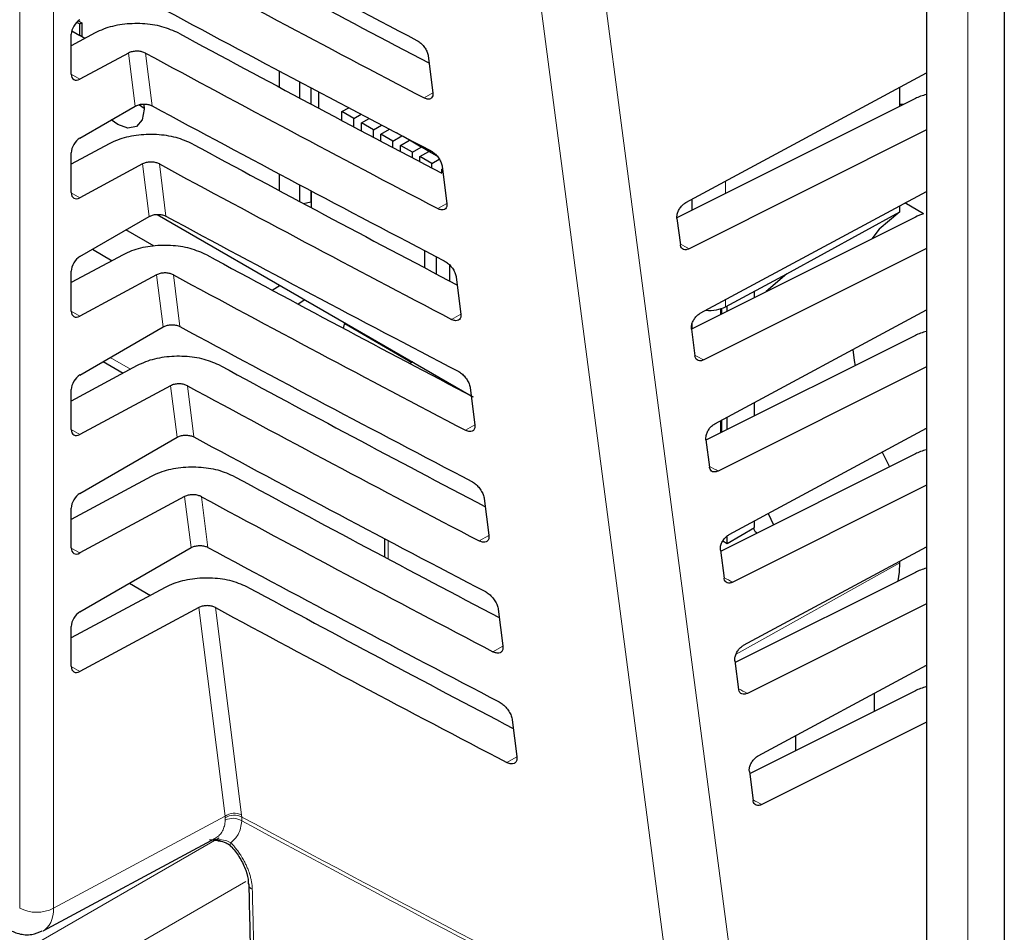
# Paper-space layout 'Blatt2' of a CAD drawing. Header units: millimetres. Extents: x 5 to 418, y 2 to 292.
# Tile 37 of 124: x 118.89 to 125.68, y 170.52 to 176.81. Entities that reach past the tile are written whole.
import ezdxf

# ---------------------------------------------------------------- set-up
doc = ezdxf.new("R2010")
doc.units = ezdxf.units.MM

psp = doc.layouts.new('Blatt2')

# ---------------------------------------------------------------- linework, layer by layer
at = {"color": 7, "linetype": 'Continuous', "lineweight": 18}
for p, q in [((118.8888, 170.683), (118.8888, 182.0695)), ((119.1224, 182.0683), (119.1224, 170.6819)), ((125.4243, 180.0717), (125.4243, 152.4717)), ((119.6858, 176.2126), (119.6396, 176.5785)), ((119.7551, 176.5782), (119.801, 176.2145)), ((119.2444, 176.4318), (119.3033, 176.3978)), ((121.7371, 176.3033), (121.6762, 176.2693)), ((119.7819, 175.4516), (119.7362, 175.8139)), ((119.8517, 175.8136), (119.8972, 175.4535)), ((123.7549, 175.695), (123.7549, 175.6093)), ((119.2444, 175.6152), (119.3033, 175.5812)), ((121.8335, 175.5405), (121.7712, 175.5057)), ((119.8781, 174.6905), (119.8328, 175.0493)), ((119.9483, 175.049), (119.9933, 174.6924)), ((123.7549, 174.8785), (123.7549, 174.8293)), ((119.2444, 174.7987), (119.3033, 174.7647)), ((121.93, 174.7777), (121.8661, 174.7421)), ((123.7187, 174.7747), (123.7187, 174.8146)), ((119.5128, 174.4796), (119.6527, 174.3988)), ((119.9742, 173.9295), (119.9294, 174.2847)), ((120.0449, 174.2844), (120.0895, 173.9314)), ((123.7187, 173.9582), (123.7187, 174.0425)), ((119.2444, 173.9821), (119.3033, 173.9481)), ((122.0265, 174.0149), (121.9611, 173.9784)), ((120.0704, 173.1685), (120.026, 173.5201)), ((120.1415, 173.5198), (120.1856, 173.1704)), ((121.4278, 173.2175), (121.4278, 173.0912)), ((122.1229, 173.2521), (122.056, 173.2148)), ((119.2444, 173.1656), (119.3033, 173.1316)), ((123.8268, 172.4347), (124.9561, 173.0642)), ((120.3043, 171.3173), (120.1226, 172.7555)), ((120.2381, 172.7552), (120.4186, 171.3265)), ((122.2194, 172.4893), (122.151, 172.4511)), ((119.2444, 172.3491), (119.3033, 172.3151)), ((122.3159, 171.7265), (122.2459, 171.6875)), ((119.1224, 170.6819), (120.3043, 171.3173)), ((120.306, 171.3054), (120.3043, 171.3173)), ((120.4186, 171.3265), (120.4202, 171.3113)), ((120.3063, 171.2897), (120.306, 171.3054)), ((120.4202, 171.3113), (120.4206, 171.2847)), ((118.8866, 170.3735), (120.264, 171.1687)), ((120.4488, 170.8672), (119.0633, 170.0674))]:
    psp.add_line(p, q, dxfattribs=at)
at = {"color": 7, "linetype": 'Continuous', "lineweight": 25}
for p, q in [((125.1392, 180.434), (125.1392, 152.834)), ((125.6762, 179.1986), (125.6762, 138.4203)), ((119.2813, 176.7909), (119.3024, 176.7787)), ((119.293, 176.8014), (119.3173, 176.7873)), ((119.3024, 176.7787), (119.3173, 176.7873)), ((119.3024, 176.7001), (119.3024, 176.7787)), ((119.3173, 176.7873), (119.3173, 176.6914)), ((119.408, 176.7169), (119.2444, 176.6289)), ((119.2444, 176.4329), (119.2444, 176.7075)), ((119.2477, 176.7316), (119.3024, 176.7001)), ((119.3382, 176.6794), (119.3024, 176.7001)), ((119.6396, 176.5785), (119.3033, 176.3978)), ((121.7048, 176.5588), (121.737, 176.3046)), ((120.6777, 176.4549), (120.6777, 176.3433)), ((123.4802, 175.547), (125.1392, 176.4411)), ((120.8198, 176.2674), (120.8198, 176.3795)), ((120.8961, 176.3391), (120.8961, 176.2267)), ((124.9561, 176.2107), (124.9561, 176.3424)), ((120.9495, 176.3109), (120.9495, 176.1983)), ((119.3033, 175.9918), (119.6858, 176.2126)), ((119.7157, 176.2205), (119.7469, 176.1982)), ((125.063, 176.2642), (123.4196, 175.4415)), ((121.1106, 176.1746), (121.157, 176.2014)), ((121.1106, 176.1127), (121.1106, 176.1746)), ((121.1931, 176.127), (121.1106, 176.1746)), ((121.1931, 176.127), (121.2433, 176.156)), ((121.1931, 176.0689), (121.1931, 176.127)), ((121.2449, 176.097), (121.2976, 176.1274)), ((121.2449, 176.0414), (121.2449, 176.097)), ((121.3274, 176.0494), (121.2449, 176.097)), ((121.3274, 176.0494), (121.384, 176.0821)), ((121.3274, 175.9977), (121.3274, 176.0494)), ((121.3793, 176.0195), (121.4383, 176.0536)), ((121.4618, 175.9719), (121.3793, 176.0195)), ((121.3793, 175.9703), (121.3793, 176.0195)), ((121.4618, 175.9719), (121.5231, 176.0072)), ((121.5231, 176.0072), (121.4863, 176.0284)), ((121.5231, 176.0072), (121.5231, 176.0092)), ((121.5317, 176.0047), (121.7627, 175.8713)), ((125.1392, 176.048), (123.504, 175.2293)), ((119.5046, 175.9523), (119.2444, 175.8124)), ((121.4618, 175.9267), (121.4618, 175.9719)), ((121.5136, 175.9419), (121.5749, 175.9773)), ((121.5961, 175.8943), (121.5136, 175.9419)), ((121.5136, 175.8994), (121.5136, 175.9419)), ((121.5749, 175.9773), (121.5749, 175.9797)), ((121.6574, 175.9297), (121.5749, 175.9773)), ((121.6574, 175.9297), (121.6574, 175.9321)), ((119.2444, 175.6164), (119.2444, 175.8909)), ((121.5961, 175.8943), (121.6574, 175.9297)), ((121.5961, 175.8559), (121.5961, 175.8943)), ((121.648, 175.8644), (121.7093, 175.8997)), ((121.7305, 175.8167), (121.648, 175.8644)), ((121.648, 175.8286), (121.648, 175.8644)), ((121.7093, 175.8997), (121.7093, 175.9022)), ((121.7667, 175.8666), (121.7093, 175.8997)), ((119.7362, 175.8139), (119.3033, 175.5812)), ((121.7305, 175.8167), (121.7814, 175.8461)), ((121.7305, 175.7852), (121.7305, 175.8167)), ((121.8013, 175.7961), (121.8335, 175.5418)), ((120.6777, 175.7449), (120.6777, 175.6304)), ((121.7988, 175.7773), (121.8034, 175.7799)), ((121.7988, 175.7493), (121.7988, 175.7773)), ((120.8198, 175.5544), (120.8198, 175.6695)), ((120.8961, 175.629), (120.8961, 175.5523)), ((120.899, 175.6275), (120.899, 175.5121)), ((123.58, 174.7843), (125.1392, 175.6246)), ((120.8456, 175.5406), (120.8961, 175.5523)), ((120.8949, 175.552), (120.899, 175.5496)), ((120.8961, 175.5523), (120.899, 175.5554)), ((123.5242, 175.4938), (123.5242, 175.5707)), ((124.9561, 175.4842), (124.9561, 175.5259)), ((125.1202, 175.4706), (124.9915, 175.5449)), ((119.8368, 175.4656), (122.0011, 174.2162)), ((124.1767, 175.0561), (124.9561, 175.4842)), ((119.3033, 175.1753), (119.7819, 175.4516)), ((123.4195, 175.4384), (123.4433, 175.2568)), ((125.063, 175.4477), (123.52, 174.6752)), ((119.8155, 175.2467), (119.6213, 175.3588)), ((119.6012, 175.1877), (119.2444, 174.9958)), ((119.3897, 175.2252), (119.5253, 175.1469)), ((121.6827, 175.0966), (121.6827, 175.215)), ((125.1392, 175.2314), (123.6043, 174.463)), ((121.7623, 175.0547), (121.7623, 175.1735)), ((121.8507, 175.1194), (121.8507, 175.0082)), ((119.2444, 174.7999), (119.2444, 175.0744)), ((119.8328, 175.0493), (119.3033, 174.7647)), ((123.7549, 174.8293), (124.1767, 175.0561)), ((121.8978, 175.0333), (121.9299, 174.779)), ((120.6292, 174.9436), (120.6833, 174.977)), ((123.9543, 174.8926), (123.9543, 174.9365)), ((120.8555, 174.8775), (120.8077, 174.848)), ((123.6799, 174.0215), (125.1392, 174.808)), ((123.7281, 174.7794), (123.7281, 174.8176)), ((123.7658, 174.7982), (123.7658, 174.8351)), ((121.1217, 174.6803), (121.1303, 174.7189)), ((121.129, 174.7133), (121.5923, 174.4459)), ((123.5242, 174.6773), (123.5242, 174.7124)), ((119.3033, 174.3587), (119.8781, 174.6905)), ((123.5194, 174.6756), (123.5436, 174.4904)), ((125.063, 174.6312), (123.6198, 173.9086)), ((119.4639, 174.4514), (119.6022, 174.3716)), ((121.5978, 174.4491), (121.5786, 174.438)), ((119.6978, 174.4231), (119.2444, 174.1793)), ((125.1392, 174.4149), (123.7046, 173.6966)), ((119.2444, 173.9833), (119.2444, 174.2579)), ((119.9294, 174.2847), (119.3033, 173.9481)), ((121.9942, 174.2705), (122.0264, 174.0163)), ((123.9543, 174.0761), (123.9543, 174.1694)), ((123.7281, 173.9628), (123.7281, 174.0475)), ((123.7658, 173.9817), (123.7658, 174.0678)), ((123.7797, 173.2588), (125.1392, 173.9915)), ((119.3033, 173.5422), (119.9742, 173.9295)), ((123.6192, 173.9129), (123.6439, 173.7241)), ((124.8351, 173.8276), (124.8842, 173.7251)), ((125.063, 173.8146), (123.7201, 173.1423)), ((119.7944, 173.6585), (119.2444, 173.3628)), ((125.1392, 173.5983), (123.8049, 172.9303)), ((120.026, 173.5201), (119.3033, 173.1316)), ((122.0907, 173.5078), (122.1229, 173.2535)), ((119.2444, 173.1668), (119.2444, 173.4413)), ((123.9543, 173.3064), (123.9543, 173.3529)), ((124.0487, 173.4038), (124.0852, 173.3251)), ((123.7658, 173.1975), (123.9543, 173.3064)), ((123.9612, 173.2752), (123.948, 173.3027)), ((121.4033, 173.2304), (121.4033, 173.1042)), ((123.7658, 173.1975), (123.7658, 173.2486)), ((123.9725, 173.2687), (123.9612, 173.2752)), ((119.3033, 172.7257), (120.0704, 173.1685)), ((123.719, 173.1502), (123.7442, 172.9578)), ((123.7363, 173.2145), (123.7658, 173.1975)), ((123.8795, 172.496), (125.1392, 173.1749)), ((124.9561, 173.0642), (124.9561, 173.0762)), ((125.063, 172.9981), (123.8204, 172.3759)), ((119.891, 172.8939), (119.2444, 172.5462)), ((119.6448, 172.9228), (119.7895, 172.8393)), ((120.1226, 172.7555), (119.3033, 172.3151)), ((122.1872, 172.745), (122.2194, 172.4908)), ((125.1392, 172.7818), (123.9052, 172.164)), ((119.2444, 172.3502), (119.2444, 172.6248)), ((123.8189, 172.3874), (123.8445, 172.1915)), ((123.9794, 171.7333), (125.1392, 172.3584)), ((125.063, 172.1815), (123.9207, 171.6096)), ((124.7793, 172.1644), (124.7793, 172.0395)), ((122.2837, 171.9823), (122.3158, 171.728)), ((125.1392, 171.9653), (124.0055, 171.3977)), ((124.2397, 171.7694), (124.2397, 171.8736)), ((123.9187, 171.6247), (123.9448, 171.4251)), ((119.0496, 170.5272), (120.2382, 171.1662)), ((120.1983, 171.1555), (120.2716, 171.1472))]:
    psp.add_line(p, q, dxfattribs=at)
at = {"color": 7, "linetype": 'Continuous', "lineweight": 18, "flags": 128}
for points in [[(122.6838, 178.7833), (123.2739, 174.2732), (123.8637, 169.7664)], [(123.421, 169.7308), (123.3549, 170.236), (123.0904, 172.2566), (122.2409, 178.7479)], [(120.3408, 171.1137), (120.3397, 171.1151), (120.3387, 171.1199), (120.3399, 171.1266), (120.3434, 171.135)]]:
    psp.add_lwpolyline(points, dxfattribs=at)
at = {"color": 7, "linetype": 'Continuous', "lineweight": 25, "flags": 128}
for points in [[(119.7447, 176.2259), (119.747, 176.1912), (119.7331, 176.1185), (119.6935, 176.0729), (119.6342, 176.0614), (119.5644, 176.0857), (119.5205, 176.1172)], [(124.9805, 176.2229), (124.9711, 176.2246), (124.9561, 176.2239)], [(124.9561, 175.4842), (124.813, 175.3636), (124.7636, 175.2978)], [(124.1767, 175.0561), (124.0335, 174.9336), (124.0315, 174.9313)], [(124.631, 174.5342), (124.6413, 174.4589), (124.6472, 174.423)], [(124.9449, 172.939), (124.9532, 172.9992), (124.9561, 173.0642)]]:
    psp.add_lwpolyline(points, dxfattribs=at)
at = {"color": 7, "linetype": 'Continuous', "lineweight": 18}
for centre, radius, start, end in [((120.3696, 171.2209), 0.1164, 65.11288, 124.13567), ((120.3682, 171.2111), 0.1129, 62.583, 123.40369), ((120.359, 171.1863), 0.1161, 57.93858, 117.00377), ((199.4814, 317.781), 166.4453, 241.64077, 242.808283), ((199.4815, 317.7502), 166.4415, 241.640193, 242.808466), ((120.5082, 170.8526), 0.0424, 183.71994, 247.98225), ((119.0068, 170.9112), 0.2568, 242.65648, 296.76622)]:
    psp.add_arc(centre, radius, start, end, dxfattribs=at)
at = {"color": 7, "linetype": 'Continuous', "lineweight": 25}
for centre, major_axis, ratio, start_param, end_param in [((233.4539, 250.3289), (166.5946, 2.5635), 0.587275, 3.951027, 3.967493), ((232.9056, 244.8565), (165.4144, -2.4573), 0.567125, 3.968666, 3.983632), ((232.905, 244.8562), (165.7506, -2.4623), 0.567125, 3.968664, 3.985207), ((233.4537, 249.5123), (166.4608, 2.5615), 0.587275, 3.951067, 3.967532), ((119.3044, 176.7409), (0.0428, 0.0715), 0.587369, 0.811807, 2.36515), ((232.9058, 244.0401), (165.2806, -2.4553), 0.567125, 3.968707, 3.983625), ((232.9053, 244.0398), (165.6168, -2.4603), 0.567125, 3.968705, 3.985247), ((119.3044, 176.4664), (0.0428, 0.0715), 0.587369, 2.36515, 3.918493), ((125.2861, 176.1215), (0.3333, -0.005), 0.567125, 2.035405, 2.312261), ((233.4535, 248.6956), (166.327, 2.5594), 0.587275, 3.951108, 3.967572), ((119.3044, 175.9244), (0.0428, 0.0715), 0.587369, 0.811807, 2.36515), ((232.906, 243.2237), (165.1468, -2.4533), 0.567125, 3.968748, 3.983739), ((232.9055, 243.2233), (165.4831, -2.4583), 0.567125, 3.968746, 3.985287), ((119.3044, 175.6498), (0.0428, 0.0715), 0.587369, 2.36515, 3.918493), ((125.2861, 175.3049), (0.3333, -0.005), 0.567125, 2.09995, 2.312261), ((233.4533, 247.8789), (166.1932, 2.5573), 0.587275, 3.951149, 3.967612), ((232.9063, 242.4072), (165.013, -2.4513), 0.567125, 3.968789, 3.983923), ((119.3044, 175.1078), (0.0428, 0.0715), 0.587369, 0.811807, 2.36515), ((232.9057, 242.4069), (165.3493, -2.4563), 0.567125, 3.968787, 3.985327), ((119.3044, 174.8333), (0.0428, 0.0715), 0.587369, 2.36515, 3.918493), ((123.6391, 174.8985), (0.1667, -0.0025), 0.567125, 4.595546, 5.48876), ((233.453, 247.0622), (166.0594, 2.5553), 0.587275, 3.951189, 3.967652), ((125.2861, 174.4884), (0.3333, -0.005), 0.567125, 2.035405, 2.312261), ((232.9065, 241.5908), (164.8792, -2.4493), 0.567125, 3.96883, 3.983847), ((119.3044, 174.2913), (0.0428, 0.0715), 0.587369, 0.811807, 2.36515), ((232.9059, 241.5905), (165.2155, -2.4543), 0.567125, 3.968828, 3.985368), ((119.3044, 174.0168), (0.0428, 0.0715), 0.587369, 2.36515, 3.918493), ((233.4528, 246.2456), (165.9256, 2.5532), 0.587275, 3.95123, 3.967692), ((125.2861, 173.6719), (0.3333, -0.005), 0.567125, 2.035405, 2.312261), ((232.9067, 240.7744), (164.7454, -2.4473), 0.567125, 3.968872, 3.983901), ((119.3044, 173.4747), (0.0428, 0.0715), 0.587369, 0.811807, 2.36515), ((232.9061, 240.7741), (165.0817, -2.4523), 0.567125, 3.96887, 3.985408), ((119.3044, 173.2002), (0.0428, 0.0715), 0.587369, 2.36515, 3.918493), ((233.4526, 245.4289), (165.7918, 2.5512), 0.587275, 3.951271, 3.967733), ((125.2861, 172.8553), (0.3333, -0.005), 0.567125, 2.035405, 2.312261), ((232.9069, 239.958), (164.6116, -2.4454), 0.567125, 3.968913, 3.983955), ((232.9064, 239.9577), (164.9479, -2.4504), 0.567125, 3.968911, 3.985449), ((119.3044, 172.6582), (0.0428, 0.0715), 0.587369, 0.811807, 2.36515), ((119.3044, 172.3837), (0.0428, 0.0715), 0.587369, 2.36515, 3.918493), ((125.2861, 172.0388), (0.3333, -0.005), 0.567125, 2.035405, 2.312261)]:
    psp.add_ellipse(centre, major_axis=major_axis, ratio=ratio, start_param=start_param, end_param=end_param, dxfattribs=at)
at = {"color": 7, "linetype": 'Continuous', "lineweight": 18}
for centre, major_axis, ratio, start_param, end_param in [((232.9054, 244.1012), (164.8814, -2.4494), 0.567125, 3.99484, 3.995336), ((232.9057, 243.2847), (164.7476, -2.4474), 0.567125, 3.994931, 3.995428), ((232.9059, 242.4683), (164.6138, -2.4454), 0.567125, 3.995023, 3.99552), ((232.9061, 241.6519), (164.48, -2.4434), 0.567125, 3.995114, 3.995612), ((232.9063, 240.8355), (164.3462, -2.4414), 0.567125, 3.995206, 3.995704), ((232.9065, 240.0191), (164.2124, -2.4394), 0.567125, 3.995298, 3.995796), ((118.8888, 170.8191), (-0.1623, 0.2912), 0.577293, 3.119125, 3.935643)]:
    psp.add_ellipse(centre, major_axis=major_axis, ratio=ratio, start_param=start_param, end_param=end_param, dxfattribs=at)
at = {"color": 7, "linetype": 'Continuous', "lineweight": 25}
for points, knots in [([(119.9856, 176.7154), (119.9486, 176.7319), (119.8744, 176.7649), (119.735, 176.7847), (119.594, 176.7791), (119.4821, 176.7526), (119.4272, 176.7261), (119.408, 176.7169)], [0, 0, 0, 0, 0.218795, 0.437546, 0.657533, 0.879937, 1, 1, 1, 1]), ([(121.6269, 176.6656), (121.6301, 176.6638), (121.6411, 176.6577), (121.6599, 176.6422), (121.6805, 176.618), (121.6962, 176.591), (121.703, 176.5709), (121.7045, 176.5608), (121.7048, 176.5588)], [0, 0, 0, 0, 0.088008, 0.300233, 0.513775, 0.729433, 0.94667, 1, 1, 1, 1]), ([(119.7551, 176.5782), (119.7477, 176.5815), (119.7328, 176.5881), (119.705, 176.5921), (119.6768, 176.591), (119.6544, 176.5857), (119.6434, 176.5804), (119.6396, 176.5785)], [0, 0, 0, 0, 0.218795, 0.437546, 0.657532, 0.879936, 1, 1, 1, 1]), ([(121.737, 176.3046), (121.7373, 176.3012), (121.7382, 176.29), (121.7344, 176.2742), (121.7224, 176.2622), (121.7042, 176.2592), (121.6875, 176.2637), (121.678, 176.2684), (121.6762, 176.2693)], [0, 0, 0, 0, 0.0923202, 0.3091766, 0.5246593, 0.7380145, 0.9498505, 1, 1, 1, 1]), ([(119.6858, 176.2126), (119.6933, 176.2162), (119.7082, 176.2233), (119.7364, 176.2277), (119.7649, 176.2267), (119.7869, 176.2214), (119.7975, 176.2162), (119.801, 176.2145)], [0, 0, 0, 0, 0.223636, 0.447295, 0.670269, 0.891817, 1, 1, 1, 1]), ([(120.0822, 175.9508), (120.0451, 175.9673), (119.971, 176.0003), (119.8316, 176.0201), (119.6906, 176.0145), (119.5787, 175.9879), (119.5238, 175.9615), (119.5046, 175.9523)], [0, 0, 0, 0, 0.218801, 0.437558, 0.657551, 0.879961, 1, 1, 1, 1]), ([(121.7214, 175.9055), (121.7248, 175.9036), (121.7362, 175.8972), (121.7555, 175.8812), (121.7766, 175.8563), (121.7926, 175.8287), (121.7995, 175.8082), (121.801, 175.798), (121.8013, 175.7961)], [0, 0, 0, 0, 0.091132, 0.303381, 0.516954, 0.732645, 0.9499, 1, 1, 1, 1]), ([(119.8517, 175.8136), (119.8443, 175.8169), (119.8294, 175.8235), (119.8015, 175.8275), (119.7733, 175.8264), (119.751, 175.8211), (119.74, 175.8158), (119.7362, 175.8139)], [0, 0, 0, 0, 0.218801, 0.437558, 0.657551, 0.87996, 1, 1, 1, 1]), ([(121.8335, 175.5418), (121.8338, 175.5382), (121.8347, 175.5266), (121.8307, 175.5105), (121.8183, 175.4983), (121.7995, 175.4954), (121.7826, 175.5), (121.7729, 175.5048), (121.7712, 175.5057)], [0, 0, 0, 0, 0.0953804, 0.3122153, 0.5276676, 0.7409947, 0.9528176, 1, 1, 1, 1]), ([(123.4195, 175.4384), (123.4193, 175.4459), (123.4188, 175.4609), (123.4269, 175.4868), (123.4405, 175.5114), (123.459, 175.5332), (123.4731, 175.5424), (123.4802, 175.547)], [0, 0, 0, 0, 0.198376, 0.39674, 0.595477, 0.795287, 1, 1, 1, 1]), ([(119.7819, 175.4516), (119.7894, 175.4551), (119.8043, 175.4622), (119.8326, 175.4667), (119.8611, 175.4657), (119.8831, 175.4604), (119.8937, 175.4552), (119.8972, 175.4535)], [0, 0, 0, 0, 0.223642, 0.447307, 0.670287, 0.89184, 1, 1, 1, 1]), ([(120.1788, 175.1862), (120.1417, 175.2027), (120.0676, 175.2357), (119.9281, 175.2555), (119.7871, 175.2499), (119.6753, 175.2233), (119.6204, 175.1969), (119.6012, 175.1877)], [0, 0, 0, 0, 0.218807, 0.43757, 0.65757, 0.879985, 1, 1, 1, 1]), ([(123.504, 175.2293), (123.497, 175.2265), (123.4829, 175.221), (123.4644, 175.2236), (123.4505, 175.2341), (123.4448, 175.2471), (123.4435, 175.2554), (123.4433, 175.2568)], [0, 0, 0, 0, 0.2392719, 0.4785682, 0.717156, 0.9543017, 1, 1, 1, 1]), ([(121.8159, 175.1455), (121.8195, 175.1434), (121.8313, 175.1368), (121.8512, 175.1202), (121.8728, 175.0947), (121.8891, 175.0663), (121.896, 175.0455), (121.8975, 175.0351), (121.8978, 175.0333)], [0, 0, 0, 0, 0.0941035, 0.3063745, 0.5199798, 0.7357013, 0.9529725, 1, 1, 1, 1]), ([(119.9483, 175.049), (119.9409, 175.0523), (119.926, 175.0589), (119.8981, 175.0629), (119.8699, 175.0618), (119.8476, 175.0565), (119.8366, 175.0512), (119.8328, 175.0493)], [0, 0, 0, 0, 0.218807, 0.43757, 0.657569, 0.879984, 1, 1, 1, 1]), ([(121.9299, 174.779), (121.9302, 174.7753), (121.9312, 174.7633), (121.927, 174.7467), (121.9142, 174.7344), (121.8949, 174.7315), (121.8776, 174.7363), (121.8678, 174.7412), (121.8661, 174.7421)], [0, 0, 0, 0, 0.098292, 0.315106, 0.53053, 0.74383, 0.955641, 1, 1, 1, 1]), ([(123.5194, 174.6756), (123.5191, 174.6832), (123.5186, 174.6982), (123.5267, 174.724), (123.5403, 174.7486), (123.5588, 174.7705), (123.5729, 174.7796), (123.58, 174.7843)], [0, 0, 0, 0, 0.1983731, 0.396735, 0.5954695, 0.7952788, 1, 1, 1, 1]), ([(119.8781, 174.6905), (119.8856, 174.6941), (119.9005, 174.7012), (119.9287, 174.7056), (119.9572, 174.7047), (119.9792, 174.6993), (119.9898, 174.6941), (119.9933, 174.6924)], [0, 0, 0, 0, 0.223648, 0.447319, 0.670304, 0.891864, 1, 1, 1, 1]), ([(120.2754, 174.4216), (120.2383, 174.4381), (120.1641, 174.4711), (120.0247, 174.4909), (119.8837, 174.4853), (119.7718, 174.4587), (119.717, 174.4323), (119.6978, 174.4231)], [0, 0, 0, 0, 0.2188132, 0.4375821, 0.6575876, 0.8800098, 1, 1, 1, 1]), ([(123.6043, 174.463), (123.5973, 174.4602), (123.5832, 174.4547), (123.5647, 174.4573), (123.5508, 174.4677), (123.5451, 174.4808), (123.5438, 174.4891), (123.5436, 174.4904)], [0, 0, 0, 0, 0.239275, 0.478574, 0.717164, 0.954309, 1, 1, 1, 1]), ([(121.9105, 174.3854), (121.9143, 174.3832), (121.9264, 174.3764), (121.9469, 174.3592), (121.9689, 174.333), (121.9855, 174.3039), (121.9925, 174.2828), (121.994, 174.2723), (121.9942, 174.2705)], [0, 0, 0, 0, 0.096934, 0.309226, 0.522862, 0.738613, 0.9559, 1, 1, 1, 1]), ([(120.0449, 174.2844), (120.0375, 174.2877), (120.0226, 174.2943), (119.9947, 174.2983), (119.9665, 174.2972), (119.9442, 174.2919), (119.9332, 174.2866), (119.9294, 174.2847)], [0, 0, 0, 0, 0.218813, 0.437581, 0.657587, 0.880009, 1, 1, 1, 1]), ([(122.0264, 174.0163), (122.0267, 174.0123), (122.0277, 173.9999), (122.0233, 173.983), (122.0101, 173.9704), (121.9902, 173.9676), (121.9726, 173.9726), (121.9627, 173.9776), (121.9611, 173.9784)], [0, 0, 0, 0, 0.101065, 0.31786, 0.533256, 0.746531, 0.958331, 1, 1, 1, 1]), ([(123.6192, 173.9129), (123.6189, 173.9204), (123.6184, 173.9354), (123.6265, 173.9613), (123.6402, 173.9859), (123.6586, 174.0078), (123.6727, 174.0169), (123.6799, 174.0215)], [0, 0, 0, 0, 0.1983704, 0.3967295, 0.5954618, 0.7952707, 1, 1, 1, 1]), ([(119.9742, 173.9295), (119.9817, 173.9331), (119.9966, 173.9402), (120.0249, 173.9446), (120.0534, 173.9436), (120.0753, 173.9383), (120.086, 173.9331), (120.0895, 173.9314)], [0, 0, 0, 0, 0.2236538, 0.447331, 0.6703222, 0.8918878, 1, 1, 1, 1]), ([(120.372, 173.657), (120.3349, 173.6735), (120.2607, 173.7065), (120.1213, 173.7263), (119.9803, 173.7207), (119.8684, 173.6941), (119.8136, 173.6677), (119.7944, 173.6585)], [0, 0, 0, 0, 0.2188192, 0.4375941, 0.6576057, 0.8800342, 1, 1, 1, 1]), ([(123.7046, 173.6966), (123.6976, 173.6939), (123.6835, 173.6884), (123.665, 173.6909), (123.6511, 173.7014), (123.6454, 173.7144), (123.6441, 173.7228), (123.6439, 173.7241)], [0, 0, 0, 0, 0.239278, 0.47858, 0.717172, 0.954316, 1, 1, 1, 1]), ([(122.005, 173.6253), (122.009, 173.623), (122.0215, 173.6159), (122.0426, 173.5982), (122.065, 173.5713), (122.082, 173.5416), (122.0889, 173.5201), (122.0905, 173.5095), (122.0907, 173.5078)], [0, 0, 0, 0, 0.099632, 0.311946, 0.52561, 0.741389, 0.958692, 1, 1, 1, 1]), ([(120.1415, 173.5198), (120.1341, 173.5231), (120.1192, 173.5297), (120.0913, 173.5337), (120.0631, 173.5326), (120.0408, 173.5273), (120.0298, 173.522), (120.026, 173.5201)], [0, 0, 0, 0, 0.2188189, 0.4375935, 0.6576048, 0.880033, 1, 1, 1, 1]), ([(122.1229, 173.2535), (122.1232, 173.2494), (122.1242, 173.2366), (122.1196, 173.2192), (122.1059, 173.2065), (122.0856, 173.2038), (122.0676, 173.2089), (122.0576, 173.214), (122.056, 173.2148)], [0, 0, 0, 0, 0.1037105, 0.3204859, 0.5358558, 0.7491071, 0.9608965, 1, 1, 1, 1]), ([(123.719, 173.1502), (123.7188, 173.1577), (123.7183, 173.1727), (123.7263, 173.1986), (123.74, 173.2232), (123.7585, 173.245), (123.7726, 173.2542), (123.7797, 173.2588)], [0, 0, 0, 0, 0.198368, 0.396724, 0.595454, 0.795263, 1, 1, 1, 1]), ([(120.0704, 173.1685), (120.0778, 173.172), (120.0928, 173.1791), (120.121, 173.1836), (120.1495, 173.1826), (120.1715, 173.1773), (120.1821, 173.1721), (120.1856, 173.1704)], [0, 0, 0, 0, 0.22366, 0.447343, 0.67034, 0.891912, 1, 1, 1, 1]), ([(120.4686, 172.8924), (120.4315, 172.9089), (120.3573, 172.9419), (120.2179, 172.9617), (120.0769, 172.9561), (119.965, 172.9295), (119.9102, 172.9031), (119.891, 172.8939)], [0, 0, 0, 0, 0.218825, 0.437606, 0.657624, 0.880059, 1, 1, 1, 1]), ([(123.8049, 172.9303), (123.7979, 172.9276), (123.7838, 172.922), (123.7653, 172.9246), (123.7514, 172.9351), (123.7457, 172.9481), (123.7444, 172.9565), (123.7442, 172.9578)], [0, 0, 0, 0, 0.239281, 0.478586, 0.717179, 0.954323, 1, 1, 1, 1]), ([(122.0995, 172.8652), (122.1037, 172.8628), (122.1166, 172.8555), (122.1382, 172.8372), (122.1612, 172.8097), (122.1784, 172.7792), (122.1854, 172.7574), (122.187, 172.7466), (122.1872, 172.745)], [0, 0, 0, 0, 0.102208, 0.314542, 0.528235, 0.744041, 0.961357, 1, 1, 1, 1]), ([(120.2381, 172.7552), (120.2307, 172.7585), (120.2158, 172.7651), (120.1879, 172.7691), (120.1597, 172.768), (120.1374, 172.7627), (120.1264, 172.7574), (120.1226, 172.7555)], [0, 0, 0, 0, 0.218825, 0.437606, 0.657623, 0.880057, 1, 1, 1, 1]), ([(122.2194, 172.4908), (122.2197, 172.4864), (122.2207, 172.4733), (122.2158, 172.4555), (122.2018, 172.4426), (122.1809, 172.4399), (122.1626, 172.4452), (122.1525, 172.4504), (122.151, 172.4511)], [0, 0, 0, 0, 0.106236, 0.322993, 0.538338, 0.751567, 0.963346, 1, 1, 1, 1]), ([(123.8189, 172.3874), (123.8186, 172.3949), (123.8181, 172.41), (123.8262, 172.4358), (123.8398, 172.4604), (123.8583, 172.4823), (123.8724, 172.4914), (123.8795, 172.496)], [0, 0, 0, 0, 0.198365, 0.396719, 0.595447, 0.795255, 1, 1, 1, 1]), ([(123.9052, 172.164), (123.8982, 172.1612), (123.8841, 172.1557), (123.8656, 172.1583), (123.8517, 172.1688), (123.846, 172.1818), (123.8447, 172.1901), (123.8445, 172.1915)], [0, 0, 0, 0, 0.239284, 0.478592, 0.717187, 0.954331, 1, 1, 1, 1]), ([(122.194, 172.1051), (122.1984, 172.1026), (122.2117, 172.0951), (122.2339, 172.0762), (122.2573, 172.048), (122.2748, 172.0168), (122.2819, 171.9947), (122.2834, 171.9838), (122.2837, 171.9823)], [0, 0, 0, 0, 0.104669, 0.317023, 0.530743, 0.746575, 0.963905, 1, 1, 1, 1]), ([(122.3158, 171.728), (122.3162, 171.7235), (122.3172, 171.7099), (122.3121, 171.6917), (122.2977, 171.6787), (122.2763, 171.676), (122.2576, 171.6816), (122.2474, 171.6868), (122.2459, 171.6875)], [0, 0, 0, 0, 0.108649, 0.325389, 0.54071, 0.753917, 0.965688, 1, 1, 1, 1]), ([(123.9187, 171.6247), (123.9184, 171.6322), (123.9179, 171.6472), (123.926, 171.6731), (123.9397, 171.6977), (123.9581, 171.7195), (123.9722, 171.7287), (123.9794, 171.7333)], [0, 0, 0, 0, 0.1983621, 0.396713, 0.5954388, 0.7952465, 1, 1, 1, 1]), ([(124.0055, 171.3977), (123.9985, 171.3949), (123.9844, 171.3894), (123.9659, 171.392), (123.952, 171.4024), (123.9463, 171.4155), (123.945, 171.4238), (123.9448, 171.4251)], [0, 0, 0, 0, 0.239287, 0.478598, 0.717195, 0.954338, 1, 1, 1, 1]), ([(120.2579, 171.1472), (120.2766, 171.1441), (120.3072, 171.1391), (120.3359, 171.12), (120.3445, 171.1094), (120.3466, 171.1068)], [0, 0, 0, 0, 0.5436905, 0.8848838, 1, 1, 1, 1]), ([(120.3403, 171.1132), (120.344, 171.1097), (120.3686, 171.0863), (120.4098, 171.0278), (120.4493, 170.9449), (120.4664, 170.8792), (120.4645, 170.855), (120.4641, 170.8502)], [0, 0, 0, 0, 0.050198, 0.3387464, 0.6351831, 0.9275887, 1, 1, 1, 1]), ([(120.4685, 170.85), (120.4707, 170.743), (120.4964, 169.4868), (120.5384, 168.2408), (120.5768, 167.101)], [0, 0, 0, 0, 0.085161, 1, 1, 1, 1]), ([(118.8055, 170.5387), (118.8306, 170.5267), (118.883, 170.5017), (118.9691, 170.495), (119.0208, 170.5166), (119.0443, 170.5263)], [0, 0, 0, 0, 0.333697, 0.697753, 1, 1, 1, 1])]:
    psp.add_open_spline(points, degree=3, knots=knots, dxfattribs=at)
at = {"color": 7, "linetype": 'Continuous', "lineweight": 18}
for points, knots in [([(120.2381, 171.1664), (120.2391, 171.1669), (120.245, 171.1697), (120.2546, 171.1767), (120.2667, 171.1875), (120.2775, 171.2005), (120.2866, 171.2152), (120.2941, 171.2315), (120.2999, 171.2493), (120.3042, 171.2686), (120.3056, 171.2827), (120.3063, 171.2897)], [0, 0, 0, 0, 0.025227, 0.144895, 0.265397, 0.38853, 0.512573, 0.632266, 0.752793, 0.875944, 1, 1, 1, 1]), ([(120.4206, 171.2847), (120.4147, 171.251), (120.4033, 171.186), (120.3629, 171.1516), (120.3434, 171.135)], [0, 0, 0, 0, 0.518965, 1, 1, 1, 1]), ([(120.2199, 171.1564), (120.223, 171.1562), (120.2331, 171.1555), (120.2429, 171.1551), (120.2498, 171.1548)], [0, 0, 0, 0, 0.3044, 1, 1, 1, 1]), ([(120.2498, 171.1548), (120.2697, 171.1547), (120.3019, 171.1545), (120.3319, 171.1404), (120.3434, 171.135)], [0, 0, 0, 0, 0.616269, 1, 1, 1, 1]), ([(120.3434, 171.135), (120.3496, 171.1285), (120.3619, 171.1154), (120.3796, 171.0941), (120.3966, 171.0716), (120.4111, 171.0501), (120.4259, 171.0262), (120.4394, 171.0018), (120.4525, 170.9746), (120.4622, 170.9514), (120.4714, 170.9262), (120.479, 170.9012), (120.4854, 170.8743), (120.4892, 170.8516), (120.4915, 170.8312), (120.492, 170.8193), (120.4923, 170.8133)], [0, 0, 0, 0, 0.0724632, 0.1456346, 0.2198616, 0.2948304, 0.3491351, 0.4404376, 0.5146525, 0.5896077, 0.6439454, 0.7353042, 0.8095659, 0.8845695, 0.9421589, 1, 1, 1, 1]), ([(120.4923, 170.8133), (120.4934, 170.7686), (120.4989, 170.5452), (120.5227, 169.6072), (120.588, 167.2885), (120.7129, 163.7368), (120.8914, 159.6514), (121.0367, 156.9979), (121.1051, 155.7475)], [0, 0, 0, 0, 0.0088086, 0.044043, 0.1849809, 0.4668597, 0.7487682, 1, 1, 1, 1])]:
    psp.add_open_spline(points, degree=3, knots=knots, dxfattribs=at)

doc.saveas('drawing.dxf')
